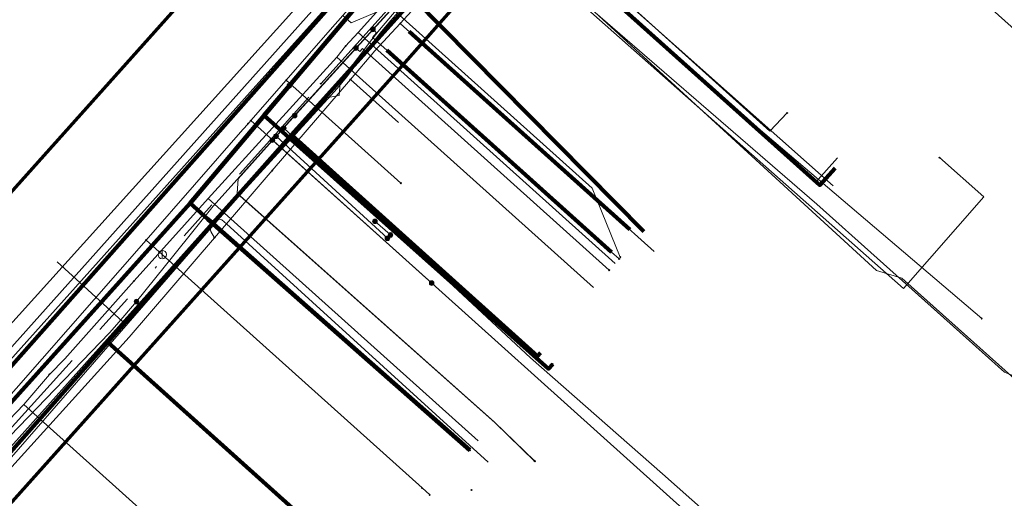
# Model space of a CAD drawing. Header units: metres. Extents: x 98902 to 136161, y 449037 to 499677.
# Tile 108 of 200: x 113440 to 113487, y 483361 to 483384. Entities that reach past the tile are written whole.
import ezdxf
from ezdxf.lldxf.tags import DXFTag

# ---------------------------------------------------------------- set-up
doc = ezdxf.new("R2010")
doc.units = ezdxf.units.M
doc.linetypes.add('RI-OVERIG', pattern=[17, 5, -2, 2, -2, 0, -2, 2, -2])
for name, color, linetype, lineweight in [('B-WE-KL-DATA-G', 90, 'KL-DATA-N', 18), ('B-WE-KL-DATA_HULPSTUK-S', 90, 'Continuous', 25), ('B-WE-KL-DATA_KABELBED-G', 90, 'Continuous', 100), ('B-WE-KL-ET_LS-G', 190, 'KL-LS-N', 18), ('B-WE-KL-ET_LS_HULPSTUK-S', 190, 'Continuous', 25), ('B-WE-KL-ET_LS_MANTELBUIS-G', 190, 'Continuous', 100), ('B-WE-KL-ET_MS-G', 130, 'KL-MS-N', 18), ('B-WE-KL-GAS_HD-G', 30, 'KL-GAS-HD-N', 18), ('B-WE-KL-GAS_LD-G', 50, 'KL-GAS-LD-N', 18), ('B-WE-KL-GAS_LD_HULPSTUK-S', 50, 'Continuous', 25), ('B-WE-KL-WATER-G', 170, 'KL-WATER-N', 18), ('B-WE-KL-WATER_HULPSTUK-S', 170, 'Continuous', 25), ('B-WE-KL-WATER_MANTELBUIS-G', 170, 'Continuous', 100), ('B-WE-RI-VRIJVERVAL-G', 210, 'RI-OVERIG', 18), ('B-WE-RI-VRIJVERVAL_HULPSTUK-S', 210, 'Continuous', 25), ('V-WE-KL-WATER_HULPSTUK-S', 170, 'Continuous', 25)]:
    doc.layers.add(name, color=color, linetype=linetype, lineweight=lineweight)
doc.layers.add('B-WE-OG-INFO_EIS VOORZORGSMAATREGEL-GV', color=7, linetype='Continuous', lineweight=70, true_color=0xfa194b)
doc.styles.add('NLCS-ISO', font='NLCS-ISO.ttf')
doc.styles.get("Standard").update_dxf_attribs({"font": 'arial.ttf'})
tags = doc.linetypes.add('KL-DATA-N', pattern='A,4,-1,[101,NLCS.SHX,S=0.5,R=0,X=0,Y=0],-1,4,-1,["D",Standard,S=1,R=0,X=-0.25,Y=-0.5],-1.5', length=12.5).pattern_tags.tags
tags[18] = DXFTag(74, 10)
tags = doc.linetypes.add('KL-GAS-HD-N', pattern='A,4,-1,[69,NLCS.SHX,S=0.5,R=0,X=0,Y=0],-1,4,-1,["H",Standard,S=1,R=0,X=0,Y=-0.5],-2', length=13).pattern_tags.tags
tags[18] = DXFTag(74, 10)
tags = doc.linetypes.add('KL-GAS-LD-N', pattern='A,4,-1,[69,NLCS.SHX,S=0.5,R=0,X=0,Y=0],-1,4,-1,["L",Standard,S=1,R=0,X=0.25,Y=-0.5],-2', length=13).pattern_tags.tags
tags[18] = DXFTag(74, 10)
tags = doc.linetypes.add('KL-LS-N', pattern='A,4,-1,[103,NLCS.SHX,S=0.75,R=0,X=0,Y=0],-1,4,-1,["L",Standard,S=1,R=0,X=0,Y=-0.5],-2', length=13).pattern_tags.tags
tags[18] = DXFTag(74, 10)
tags = doc.linetypes.add('KL-MS-N', pattern='A,4,-1,[103,NLCS.SHX,S=0.75,R=0,X=0,Y=0],-1,4,-1,["M",Standard,S=1,R=0,X=0,Y=-0.5],-2', length=13).pattern_tags.tags
tags[18] = DXFTag(74, 10)
doc.linetypes.add('KL-WATER-N', pattern='A,7,-0.5,[168,NLCS.SHX,S=0.75,R=0,X=0.75,Y=0],-2', length=9.5)

# ---------------------------------------------------------------- blocks, each defined once
blk = doc.blocks.new('SKL-WTB_HULP_OVERIG-SO')
at = {"color": 0, "linetype": 'ByBlock', "lineweight": 18}
for points in [[(-0.14, 0.14), (0.14, -0.14)], [(0.14, 0.14), (-0.14, -0.14)]]:
    blk.add_lwpolyline(points, dxfattribs=at)
at = {"color": 0, "linetype": 'ByBlock', "lineweight": 18, "style": 'NLCS-ISO', "flags": 1}
for tag, p in [('TYPE', (1.5, 0)), ('OMSCHRIJVING', (1.5, -3)), ('LABEL', (1.5, -1.5))]:
    blk.add_attdef(tag, p, '', height=1, dxfattribs=at)
blk = doc.blocks.new('SKL-WTB_HULP_AFSLUITER-SO')
at = {"color": 0, "linetype": 'ByBlock', "lineweight": 18}
blk.add_lwpolyline([(0, 0.8), (0, -0.8)], dxfattribs=at)
blk.add_circle((0, 0), 1, dxfattribs=at)
at = {"color": 0, "linetype": 'ByBlock', "lineweight": 18, "style": 'NLCS-ISO', "flags": 1}
for tag, p in [('TYPE', (1.5, 0)), ('OMSCHRIJVING', (1.5, -3)), ('LABEL', (1.5, -1.5))]:
    blk.add_attdef(tag, p, '', height=1, dxfattribs=at)
blk = doc.blocks.new('SKL-WTB_HULP_MOF-SO')
at = {"linetype": 'ByBlock', "lineweight": 18}
h = blk.add_hatch(color=0, dxfattribs=at)
h.dxf.hatch_style = 1
h.paths.add_polyline_path([(-0.5625, 0, 1), (0.5625, 0, 1)])
at = {"color": 0, "linetype": 'ByBlock', "lineweight": 18}
blk.add_circle((0, 0), 0.5625, dxfattribs=at)
at = {"color": 0, "linetype": 'ByBlock', "lineweight": 18, "style": 'NLCS-ISO', "flags": 1}
for tag, p in [('TYPE', (1.5, 0)), ('OMSCHRIJVING', (1.5, -3)), ('LABEL', (1.5, -1.5))]:
    blk.add_attdef(tag, p, '', height=1, dxfattribs=at)
blk = doc.blocks.new('SRI-HULP_OVERIG-SO')
at = {"color": 0, "linetype": 'ByBlock', "lineweight": 18}
for points in [[(-0.14, 0.14), (0.14, -0.14)], [(0.14, 0.14), (-0.14, -0.14)]]:
    blk.add_lwpolyline(points, dxfattribs=at)
at = {"color": 0, "linetype": 'ByBlock', "lineweight": 18, "style": 'NLCS-ISO', "flags": 1}
for tag, p in [('TYPE', (1.5, 0)), ('OMSCHRIJVING', (1.5, -3)), ('LABEL', (1.5, -1.5))]:
    blk.add_attdef(tag, p, '', height=1, dxfattribs=at)

msp = doc.modelspace()

# ---------------------------------------------------------------- linework, layer by layer
at = {"layer": 'B-WE-KL-DATA-G', "flags": 128}
for points in [[(113429.194, 483326.96), (113428.893, 483327.232), (113431.015, 483329.581), (113419.01, 483340.451), (113423.629, 483345.704), (113426.17, 483348.573), (113443.997, 483368.704), (113452.875, 483378.729), (113458.79, 483385.316), (113464.262, 483391.129), (113467.139, 483394.611), (113467.362, 483394.41)], [(113467.362, 483394.41), (113467.139, 483394.611), (113464.262, 483391.129), (113458.79, 483385.316), (113452.875, 483378.729), (113443.997, 483368.704), (113426.17, 483348.573), (113423.629, 483345.704), (113436.811, 483335.911)], [(113439.55, 483338.962), (113438.876, 483339.566), (113437.695, 483338.248), (113426.17, 483348.573), (113443.997, 483368.704), (113452.875, 483378.729), (113458.79, 483385.316), (113464.262, 483391.129), (113467.139, 483394.611), (113467.362, 483394.41)], [(113467.362, 483394.41), (113467.139, 483394.611), (113464.262, 483391.129), (113458.79, 483385.316), (113452.875, 483378.729), (113443.997, 483368.704), (113456.281, 483357.676)], [(113467.362, 483394.41), (113467.139, 483394.611), (113464.262, 483391.129), (113458.79, 483385.316), (113452.875, 483378.729), (113443.997, 483368.704), (113456.281, 483357.676)], [(113467.362, 483394.41), (113467.139, 483394.611), (113464.262, 483391.129), (113458.79, 483385.316), (113452.875, 483378.729), (113443.997, 483368.704), (113456.281, 483357.676)], [(113467.362, 483394.41), (113467.139, 483394.611), (113464.262, 483391.129), (113458.79, 483385.316), (113452.875, 483378.729), (113443.997, 483368.704), (113456.281, 483357.676)], [(113464.915, 483368.192), (113464.778, 483368.04), (113452.875, 483378.729), (113458.79, 483385.316), (113464.262, 483391.129), (113467.139, 483394.611), (113467.362, 483394.41)], [(113467.362, 483394.41), (113467.139, 483394.611), (113464.262, 483391.129), (113458.79, 483385.316), (113469.919, 483374.055)], [(113479.16, 483377.119), (113478.426, 483376.299), (113463.487, 483389.678), (113464.262, 483391.129), (113467.139, 483394.611), (113467.362, 483394.41)], [(113456.099, 483383.68), (113462.597, 483390.894)], [(113462.597, 483390.894), (113479.07, 483376.269)], [(113455.498, 483383.02), (113456.099, 483383.68)], [(113456.099, 483383.68), (113468.53, 483372.516)], [(113455.072, 483382.486), (113455.498, 483383.02)], [(113448.853, 483375.652), (113455.072, 483382.486)], [(113455.072, 483382.486), (113467.477, 483371.345)], [(113445.273, 483371.67), (113448.853, 483375.652)], [(113448.853, 483375.652), (113461.904, 483363.939)], [(113441.934, 483367.911), (113445.273, 483371.67)], [(113441.181, 483367.153), (113441.934, 483367.911)], [(113439.939, 483365.692), (113441.181, 483367.153)], [(113426.289, 483350.739), (113430.363, 483355.308), (113436.399, 483362.005), (113439.939, 483365.692)], [(113439.939, 483365.692), (113452.975, 483353.993)]]:
    msp.add_lwpolyline(points, dxfattribs=at)
at = {"layer": 'B-WE-KL-DATA_KABELBED-G', "flags": 128}
for points in [[(113500.01, 483435.209), (113498.395, 483433.407), (113479.421, 483412.283), (113468.565, 483399.982), (113464.675, 483395.805), (113458.276, 483388.935), (113437.628, 483365.638), (113427.693, 483354.508)], [(113447.977, 483375.424), (113451.564, 483379.667), (113452.782, 483381.108), (113466.737, 483397.615), (113468.11, 483399.24), (113468.162, 483399.301), (113471.217, 483402.915)], [(113479.16, 483377.119), (113478.426, 483376.299), (113463.487, 483389.678), (113464.262, 483391.129)], [(113452.875, 483378.729), (113458.79, 483385.316)], [(113458.79, 483385.316), (113469.919, 483374.055)], [(113452.782, 483381.108), (113451.559, 483379.672), (113451.564, 483379.667), (113465.308, 483367.43), (113465.507, 483367.654)], [(113443.997, 483368.704), (113452.875, 483378.729)], [(113464.915, 483368.192), (113464.778, 483368.04), (113452.875, 483378.729)], [(113447.977, 483375.423), (113424.778, 483349.622), (113424.645, 483349.474), (113424.317, 483349.109), (113424.275, 483349.062), (113404.04, 483326.557), (113397.731, 483319.541), (113397.35, 483319.118), (113394.37, 483315.803), (113388.213, 483308.956), (113388.012, 483308.732), (113383.386, 483303.587), (113381.048, 483300.962), (113380.066, 483299.84)], [(113461.499, 483363.487), (113448.845, 483374.659), (113447.977, 483375.424)], [(113426.17, 483348.573), (113443.997, 483368.704)], [(113443.997, 483368.704), (113456.281, 483357.676)]]:
    msp.add_lwpolyline(points, dxfattribs=at)
at = {"layer": 'B-WE-KL-ET_LS-G', "flags": 128}
for points in [[(113304.456, 483362.951), (113303.144, 483361.495), (113308.354, 483356.826), (113311.018, 483356.273), (113312.892, 483356.701), (113318.279, 483362.741), (113318.881, 483363.417), (113333.412, 483379.718), (113334.401, 483380.827), (113350.178, 483398.484), (113351.52, 483399.989), (113354.165, 483402.954), (113364.719, 483414.52), (113370.468, 483420.964), (113382.545, 483434.965), (113386.622, 483439.535), (113387.349, 483441.289), (113386.924, 483442.798), (113369.171, 483458.569), (113352.522, 483474.058), (113351.528, 483474.983), (113347.44, 483478.652), (113346.969, 483478.895), (113346.454, 483479.02), (113346.308, 483479.033), (113345.001, 483478.696), (113339.353, 483483.76), (113338.944, 483484.366), (113338.788, 483484.84), (113338.752, 483485.071), (113338.741, 483485.305), (113338.561, 483486.466), (113337.964, 483487.707), (113342.858, 483493.167), (113343.017, 483493.272), (113343.208, 483493.257), (113349.126, 483487.952), (113376.74, 483463.201), (113376.791, 483463.155), (113378.555, 483461.574), (113378.894, 483461.531), (113379.683, 483461.943), (113382.843, 483464.475), (113383.132, 483464.691), (113383.493, 483464.725), (113394.091, 483464.737), (113403.311, 483464.747), (113403.617, 483464.807), (113403.85, 483464.951), (113417.261, 483479.9), (113417.63, 483480.09), (113417.997, 483479.978), (113418.5, 483479.527), (113421.141, 483477.158), (113422.827, 483476.908), (113424.634, 483477.332), (113444.614, 483487.87), (113446.657, 483488.256), (113448.535, 483487.543), (113449.449, 483486.714), (113450.079, 483486.143), (113466.418, 483471.336), (113467.425, 483471.222), (113467.782, 483471.009), (113483.691, 483456.593), (113484.096, 483449.246), (113489.56, 483444.358), (113496.329, 483432.587), (113498.82, 483430.338), (113480.941, 483410.431), (113480.974, 483409.869), (113475.545, 483403.867), (113455.257, 483381.435), (113455.19, 483380.621), (113454.379, 483380.476), (113428.465, 483351.55), (113428.261, 483350.725), (113427.435, 483350.404), (113408.806, 483329.674), (113402.162, 483322.281), (113401.958, 483321.453), (113401.162, 483321.163), (113385.402, 483303.546), (113384.658, 483303.408), (113379.286, 483297.345), (113378.236, 483297.214), (113371.686, 483289.169), (113369.436, 483285.046), (113353.437, 483267.456), (113340.945, 483253.722), (113339.684, 483253.246), (113333.808, 483246.716), (113333.764, 483246.079), (113327.313, 483238.582), (113326.798, 483237.407), (113321.822, 483231.795)], [(113464.63, 483362.98), (113462.7, 483364.84), (113450.26, 483375.91), (113450.31, 483376.62), (113452.64, 483379.22), (113462.48, 483390.05), (113462.48, 483390.06), (113462.48, 483390.05), (113462.48, 483390.06), (113463.48, 483391.16), (113474.1, 483403.08), (113480.36, 483410.03), (113481.08, 483410.84), (113487.73, 483418.25), (113492.16, 483423.35), (113496.13, 483427.92), (113496.35, 483428.18), (113497.41, 483429.38), (113498.55, 483430.81), (113498.54, 483431.37), (113497.93, 483431.85), (113496.96, 483432.71), (113490.25, 483438.92), (113487.64, 483441.24), (113488.52, 483442.22), (113488.99, 483442.75), (113489.12, 483442.89), (113490, 483443.86), (113491.19, 483445.2), (113490.01, 483446.26), (113486.84, 483449.08), (113486.63, 483449.27), (113486.33, 483449.51), (113483.61, 483451.89), (113480.9, 483454.26), (113472.502, 483461.757), (113471.68, 483462.49), (113470.3, 483463.65), (113467.24, 483466.19), (113466.9, 483466.5), (113466.59, 483466.86), (113464.35, 483469.49), (113462.85, 483470.81), (113461.76, 483471.55), (113461.47, 483471.83), (113460.61, 483472.67), (113459.545, 483471.605), (113459.27, 483471.447)], [(113437.277, 483315.203), (113436.844, 483314.72), (113436.746, 483314.646), (113436.638, 483314.588), (113436.521, 483314.549), (113436.4, 483314.53), (113436.278, 483314.531), (113436.157, 483314.552), (113436.041, 483314.592), (113435.933, 483314.651), (113435.149, 483315.219), (113434.398, 483315.832), (113432.279, 483317.674), (113425.068, 483324.091), (113417.834, 483330.484), (113415.913, 483332.219), (113414.042, 483334.007), (113413.717, 483334.357), (113413.632, 483334.462), (113413.57, 483334.581), (113413.531, 483334.711), (113413.518, 483334.845), (113413.531, 483334.979), (113413.57, 483335.108), (113413.632, 483335.227), (113413.717, 483335.332), (113419.963, 483341.924), (113422.501, 483344.609), (113426.202, 483348.71), (113427.986, 483350.687), (113429.875, 483352.749), (113438.147, 483361.781), (113450.51, 483375.967), (113454.621, 483380.452), (113455.085, 483380.974), (113455.535, 483381.51), (113455.968, 483382.058), (113456.386, 483382.618), (113456.8, 483383.176), (113457.231, 483383.722), (113457.678, 483384.254), (113458.142, 483384.772), (113466.289, 483393.576), (113468.97, 483396.554), (113474.75, 483403.047), (113478.019, 483406.589), (113478.635, 483407.265), (113479.277, 483407.918), (113479.943, 483408.545), (113480.633, 483409.146), (113481.095, 483409.535), (113481.509, 483409.976), (113483.213, 483412.183), (113484.974, 483414.345), (113486.789, 483416.461), (113488.659, 483418.529), (113492.736, 483423.024)], [(113437.373, 483315.116), (113436.936, 483314.628), (113436.821, 483314.539), (113436.694, 483314.47), (113436.556, 483314.424), (113436.413, 483314.4), (113436.268, 483314.401), (113436.125, 483314.425), (113435.988, 483314.473), (113435.861, 483314.543), (113435.069, 483315.116), (113434.312, 483315.734), (113432.193, 483317.576), (113424.982, 483323.993), (113417.748, 483330.386), (113415.824, 483332.124), (113413.95, 483333.915), (113413.621, 483334.269), (113413.522, 483334.394), (113413.448, 483334.535), (113413.403, 483334.688), (113413.388, 483334.846), (113413.404, 483335.005), (113413.45, 483335.157), (113413.524, 483335.298), (113413.624, 483335.422), (113419.869, 483342.014), (113422.405, 483344.697), (113426.105, 483348.797), (113427.89, 483350.775), (113429.779, 483352.837), (113438.051, 483361.867), (113450.414, 483376.053), (113454.525, 483380.54), (113454.987, 483381.059), (113455.434, 483381.592), (113455.865, 483382.137), (113456.281, 483382.694), (113456.697, 483383.256), (113457.13, 483383.804), (113457.58, 483384.339), (113458.046, 483384.86), (113466.193, 483393.664), (113468.874, 483396.64), (113474.654, 483403.135), (113477.923, 483406.675), (113478.543, 483407.356), (113479.188, 483408.012), (113479.858, 483408.643), (113480.552, 483409.248), (113481.003, 483409.627), (113481.407, 483410.056), (113483.113, 483412.265), (113484.875, 483414.429), (113486.692, 483416.547), (113488.563, 483418.617), (113492.156, 483422.578)], [(113464.65, 483362.95), (113462.71, 483364.83), (113450.26, 483375.9), (113450.31, 483376.61), (113452.64, 483379.21), (113463.49, 483391.15), (113463.99, 483391.71), (113463.98, 483391.71), (113463.99, 483391.71), (113463.98, 483391.71), (113472.9, 483401.71), (113472.91, 483401.73), (113472.92, 483401.73)], [(113469.457, 483397.856), (113469.654, 483397.68), (113480.244, 483388.074), (113482.205, 483387.781), (113483.666, 483387.554), (113488.444, 483383.266)], [(113462.886, 483390.617), (113462.449, 483390.078), (113461.98, 483389.5), (113461.97, 483389.49), (113461.97, 483389.5), (113461.97, 483389.49), (113459.81, 483387.11), (113459.8, 483387.1), (113459.8, 483387.11), (113459.8, 483387.1), (113456.816, 483383.822), (113456.35, 483383.31), (113456.35, 483383.32), (113456.35, 483383.31), (113455.995, 483382.92), (113453.03, 483379.66)], [(113476.84, 483379.78), (113476.84, 483379.79), (113476.01, 483378.91), (113463.79, 483389.92), (113462.449, 483390.078)], [(113461.97, 483389.5), (113461.97, 483389.49), (113478.27, 483375.38), (113484.11, 483370.16), (113487.34, 483367.26), (113488.77, 483366.68), (113491.36, 483364.19), (113492.44, 483363.3), (113493.299, 483362.578)], [(113456.816, 483383.822), (113456.997, 483383.659), (113456.797, 483383.437), (113457.486, 483382.818), (113468.35, 483373.064), (113468.721, 483372.73)], [(113455.995, 483382.92), (113456.181, 483382.752), (113456.314, 483382.901), (113468.237, 483372.191)], [(113404.71, 483325.39), (113405.51, 483326.266), (113405.55, 483326.31), (113406.576, 483327.438), (113409.18, 483330.3), (113410.2, 483331.41), (113411.11, 483331.53), (113415.06, 483336.38), (113415.28, 483337.52), (113415.61, 483337.879), (113416.292, 483338.621), (113417.11, 483339.51), (113421.64, 483344.45), (113424.34, 483347.47), (113426.201, 483349.549), (113428.09, 483351.66), (113429.34, 483353.05), (113435.76, 483359.52), (113438.4, 483362.55), (113439.3, 483363.6), (113439.27, 483364.17), (113444.09, 483369.16), (113444.438, 483369.564), (113445.39, 483370.67), (113447.196, 483372.914), (113449.1, 483375.28), (113451.96, 483378.47), (113452.136, 483378.662), (113452.5, 483379.06), (113452.51, 483379.05), (113452.5, 483379.06), (113452.63, 483379.21), (113453.03, 483379.66)], [(113452.51, 483379.05), (113464.43, 483367.96), (113470.82, 483362.35), (113479.46, 483354.68), (113480.78, 483356.19), (113480.78, 483356.18)], [(113451.96, 483378.47), (113459.658, 483371.564)], [(113452.136, 483378.662), (113457.521, 483373.733)], [(113457.667, 483373.889), (113456.916, 483374.549)], [(113444.711, 483369.713), (113441.553, 483372.586)]]:
    msp.add_lwpolyline(points, dxfattribs=at)
at = {"layer": 'B-WE-KL-ET_LS_MANTELBUIS-G', "flags": 128}
for points in [[(113457.486, 483382.818), (113468.35, 483373.064)], [(113450.462, 483376.01), (113454.573, 483380.496)]]:
    msp.add_lwpolyline(points, dxfattribs=at)
at = {"layer": 'B-WE-KL-ET_MS-G', "flags": 128}
msp.add_lwpolyline([(113491.7, 483454.93), (113486.87, 483449.22), (113486.63, 483448.44), (113486.93, 483447.68), (113492.45, 483442.73), (113491.06, 483441.16), (113488.86, 483438.7), (113489.68, 483437.97), (113494.88, 483432.85), (113495.19, 483431.77), (113492.03, 483429.76), (113488.89, 483426.2), (113471.56, 483405.33), (113436.6, 483366.58), (113433.13, 483362.71), (113427.83, 483356.82), (113386.17, 483310.4), (113379.57, 483302.31), (113379.05, 483301.05), (113379.05, 483299.66), (113380.61, 483297.04), (113382.93, 483294.58), (113391.81, 483286.61), (113455.98, 483228.92), (113461.17, 483224.22), (113465.62, 483220.2), (113490.45, 483198.04), (113502.55, 483186.78), (113504.64, 483185.42), (113506.84, 483184.37), (113509.25, 483183.32), (113512.68, 483182.24), (113528.85, 483177.41), (113556.33, 483169.37), (113565.65, 483166.1), (113566.93, 483165.65), (113568.31, 483164.43), (113567.92, 483162.16), (113566.91, 483156.25), (113565.61, 483148.65), (113565.2, 483146.27)], dxfattribs=at)
at = {"layer": 'B-WE-KL-GAS_HD-G', "flags": 128}
msp.add_lwpolyline([(113319.852, 483233.417), (113340.456, 483256.604), (113350.256, 483267.702), (113360.243, 483279.03), (113380.348, 483301.603), (113390.349, 483312.987), (113400.57, 483324.409), (113412.932, 483338.278), (113419.876, 483346.007), (113437.444, 483365.808), (113450.89, 483380.786), (113461.656, 483392.791), (113479.167, 483412.526), (113482.147, 483415.898)], dxfattribs=at)
at = {"layer": 'B-WE-KL-GAS_LD-G', "flags": 128}
for points in [[(113495.649, 483429.712), (113494.898, 483428.866), (113486.461, 483419.366), (113484.118, 483416.734), (113477.791, 483409.626), (113472.894, 483404.125), (113471.539, 483402.623), (113470.685, 483401.677), (113469.848, 483400.749), (113462.215, 483392.291), (113461.384, 483391.345), (113461.228, 483391.167), (113460.692, 483390.556), (113455.366, 483384.487), (113454.758, 483383.794), (113452.63, 483381.369), (113450.916, 483379.416), (113450.784, 483379.265), (113450.538, 483378.985), (113445.852, 483373.645), (113438.301, 483365.04), (113424.922, 483350.357), (113424.06, 483349.411), (113420.472, 483345.473), (113413.637, 483337.641), (113411.774, 483335.584), (113411.756, 483335.565), (113411.624, 483335.419), (113411.051, 483334.787), (113408.2, 483331.64), (113404.82, 483327.909), (113401.161, 483323.87), (113399.116, 483321.629), (113390.833, 483312.553), (113389.735, 483311.304), (113388.248, 483309.612), (113385.466, 483306.445)], [(113461.384, 483391.345), (113473.925, 483380.332), (113486.243, 483369.853)], [(113460.692, 483390.556), (113482.465, 483371.308), (113486.35, 483375.737), (113484.205, 483377.628)], [(113468.777, 483372.814), (113467.415, 483376.154), (113457.64, 483384.934), (113455.764, 483384.137), (113455.366, 483384.487)], [(113452.63, 483381.369), (113458.169, 483376.394)], [(113450.916, 483379.416), (113476.906, 483356.07), (113480.527, 483357.374)], [(113445.852, 483373.645), (113446.634, 483372.944)], [(113446.634, 483372.944), (113459.192, 483361.667)], [(113459.192, 483361.667), (113459.564, 483361.333)]]:
    msp.add_lwpolyline(points, dxfattribs=at)
at = {"layer": 'B-WE-KL-WATER-G', "flags": 128}
for points in [[(113587.055, 483512.335), (113584.552, 483513.845), (113568.202, 483512.661), (113499.066, 483435.893), (113454.274, 483385.153), (113383.372, 483305.88), (113333.282, 483250)], [(113573.448, 483511.942), (113571.856, 483510.147), (113562.649, 483500), (113562.045, 483499.332), (113561.845, 483499.111), (113559.934, 483496.998), (113557.587, 483494.403), (113551.884, 483488.024), (113550.353, 483486.311), (113550.292, 483486.244), (113548.736, 483484.539), (113542.789, 483478.026), (113538.733, 483473.584), (113504.337, 483435.911), (113503.187, 483434.651), (113500.419, 483431.62), (113500, 483431.115), (113496.06, 483426.552), (113492.681, 483422.638), (113488.535, 483417.935), (113479.307, 483407.467), (113478.3, 483406.325), (113477.815, 483405.785), (113469.41, 483396.422), (113467.48, 483394.273), (113465.39, 483391.999), (113464.45, 483390.978), (113464.125, 483390.624), (113458.139, 483384.113), (113456.913, 483382.779), (113455.734, 483381.406), (113451.954, 483377.005), (113449.164, 483373.756), (113445.043, 483368.958), (113438.122, 483361.332), (113428.424, 483350.645), (113426.153, 483348.143), (113424.298, 483346.074), (113416.617, 483337.509), (113413.478, 483334.009), (113411.338, 483331.622), (113407.532, 483327.378), (113405.806, 483325.455), (113402.937, 483322.255), (113396.364, 483314.513), (113395.938, 483314.01), (113393.024, 483310.578), (113386.323, 483303.392), (113385.009, 483301.984), (113382.69, 483299.497), (113379.975, 483296.424), (113379.614, 483295.943)], [(113464.125, 483390.624), (113464.127, 483389.014), (113474.858, 483379.419), (113478.205, 483376.425), (113479.273, 483377.619)], [(113464.45, 483390.978), (113464.475, 483388.301), (113464.427, 483387.522), (113481.152, 483372.178), (113482.391, 483371.809), (113492.516, 483362.747)], [(113458.139, 483384.113), (113470.415, 483373.087)], [(113455.734, 483381.406), (113458.05, 483379.321)], [(113449.164, 483373.756), (113448.982, 483374.062), (113448.936, 483374.337), (113449.058, 483374.596), (113449.272, 483374.687), (113449.515, 483374.626), (113449.738, 483374.424), (113462.393, 483362.92)]]:
    msp.add_lwpolyline(points, dxfattribs=at)
at = {"layer": 'B-WE-KL-WATER_MANTELBUIS-G', "flags": 128}
msp.add_lwpolyline([(113458.567, 483383.729), (113469.232, 483374.15)], dxfattribs=at)
at = {"layer": 'B-WE-OG-INFO_EIS VOORZORGSMAATREGEL-GV', "flags": 128}
for points in [[(113329.564, 483253.343), (113450.537, 483388.475), (113495.351, 483439.239), (113564.487, 483516.007), (113566.005, 483517.152), (113567.841, 483517.648), (113584.191, 483518.832), (113585.718, 483518.707), (113587.135, 483518.126), (113589.492, 483516.704), (113673.349, 483473.755), (113692.346, 483465.003)], [(113700.762, 483451.307), (113688.706, 483455.687), (113668.883, 483464.808), (113584.776, 483507.885), (113584.18, 483508.357), (113583.329, 483508.743), (113570.571, 483507.819), (113502.798, 483432.565), (113457.999, 483381.818), (113337.007, 483246.665)]]:
    msp.add_lwpolyline(points, dxfattribs=at)
at = {"layer": 'B-WE-RI-VRIJVERVAL-G', "flags": 128}
for points in [[(113454.3, 483381.2), (113480.6, 483410.4)], [(113427.5, 483351.4), (113454.3, 483381.2)]]:
    msp.add_lwpolyline(points, dxfattribs=at)

# ---------------------------------------------------------------- block references
at = {"layer": 'B-WE-KL-DATA_HULPSTUK-S', "xscale": 0.2, "yscale": 0.2, "zscale": 0.2}
for name, p in [('SKL-WTB_HULP_OVERIG-SO', (113455.498, 483383.02)), ('SKL-WTB_HULP_MOF-SO', (113452.782, 483381.108)), ('SKL-WTB_HULP_OVERIG-SO', (113452.782, 483381.108)), ('SKL-WTB_HULP_OVERIG-SO', (113447.977, 483375.424)), ('SKL-WTB_HULP_OVERIG-SO', (113447.977, 483375.424)), ('SKL-WTB_HULP_OVERIG-SO', (113447.977, 483375.423)), ('SKL-WTB_HULP_OVERIG-SO', (113445.273, 483371.67)), ('SKL-WTB_HULP_OVERIG-SO', (113465.507, 483367.654)), ('SKL-WTB_HULP_OVERIG-SO', (113441.181, 483367.153)), ('SKL-WTB_HULP_OVERIG-SO', (113461.499, 483363.487))]:
    msp.add_blockref(name, p, dxfattribs=at)
at = {"layer": 'B-WE-KL-ET_LS_HULPSTUK-S', "xscale": 0.2, "yscale": 0.2, "zscale": 0.2}
for name, p in [('SKL-WTB_HULP_MOF-SO', (113456.816, 483383.822)), ('SKL-WTB_HULP_MOF-SO', (113455.995, 483382.92)), ('SKL-WTB_HULP_MOF-SO', (113453.03, 483379.66)), ('SKL-WTB_HULP_OVERIG-SO', (113476.84, 483379.78)), ('SKL-WTB_HULP_MOF-SO', (113452.136, 483378.662)), ('SKL-WTB_HULP_MOF-SO', (113452.51, 483379.05)), ('SKL-WTB_HULP_MOF-SO', (113451.96, 483378.47)), ('SKL-WTB_HULP_MOF-SO', (113456.916, 483374.549)), ('SKL-WTB_HULP_MOF-SO', (113457.667, 483373.889)), ('SKL-WTB_HULP_MOF-SO', (113457.521, 483373.733)), ('SKL-WTB_HULP_OVERIG-SO', (113468.721, 483372.73)), ('SKL-WTB_HULP_OVERIG-SO', (113468.237, 483372.191)), ('SKL-WTB_HULP_MOF-SO', (113459.658, 483371.564)), ('SKL-WTB_HULP_MOF-SO', (113445.39, 483370.67)), ('SKL-WTB_HULP_OVERIG-SO', (113464.63, 483362.98)), ('SKL-WTB_HULP_OVERIG-SO', (113464.65, 483362.95)), ('SKL-WTB_HULP_OVERIG-SO', (113461.585, 483361.564))]:
    msp.add_blockref(name, p, dxfattribs=at)
at = {"layer": 'B-WE-KL-GAS_LD_HULPSTUK-S', "xscale": 0.2, "yscale": 0.2, "zscale": 0.2}
for name, p in [('SKL-WTB_HULP_OVERIG-SO', (113452.63, 483381.369)), ('SKL-WTB_HULP_OVERIG-SO', (113450.784, 483379.265)), ('SKL-WTB_HULP_OVERIG-SO', (113450.916, 483379.416)), ('SKL-WTB_HULP_OVERIG-SO', (113484.205, 483377.628)), ('SKL-WTB_HULP_OVERIG-SO', (113458.169, 483376.394)), ('SKL-WTB_HULP_OVERIG-SO', (113445.852, 483373.645)), ('SKL-WTB_HULP_AFSLUITER-SO', (113446.634, 483372.944)), ('SKL-WTB_HULP_OVERIG-SO', (113468.777, 483372.814)), ('SKL-WTB_HULP_OVERIG-SO', (113486.243, 483369.853)), ('SKL-WTB_HULP_OVERIG-SO', (113459.192, 483361.667)), ('SKL-WTB_HULP_OVERIG-SO', (113459.564, 483361.333)), ('SKL-WTB_HULP_OVERIG-SO', (113459.564, 483361.333)), ('SKL-WTB_HULP_OVERIG-SO', (113459.564, 483361.333)), ('SKL-WTB_HULP_OVERIG-SO', (113459.564, 483361.333)), ('SKL-WTB_HULP_OVERIG-SO', (113459.564, 483361.333))]:
    msp.add_blockref(name, p, dxfattribs=at)
at = {"layer": 'B-WE-KL-WATER_HULPSTUK-S', "xscale": 0.2, "yscale": 0.2, "zscale": 0.2}
for p in [(113458.139, 483384.113), (113455.734, 483381.406), (113449.164, 483373.756)]:
    msp.add_blockref('SKL-WTB_HULP_OVERIG-SO', p, dxfattribs=at)
at = {"layer": 'B-WE-RI-VRIJVERVAL_HULPSTUK-S', "xscale": 0.2, "yscale": 0.2, "zscale": 0.2}
msp.add_blockref('SRI-HULP_OVERIG-SO', (113454.3, 483381.2), dxfattribs=at)
at = {"layer": 'V-WE-KL-WATER_HULPSTUK-S', "xscale": 0.2, "yscale": 0.2, "zscale": 0.2}
msp.add_blockref('SKL-WTB_HULP_OVERIG-SO', (113451.954, 483377.005), dxfattribs=at)

doc.saveas('drawing.dxf')
